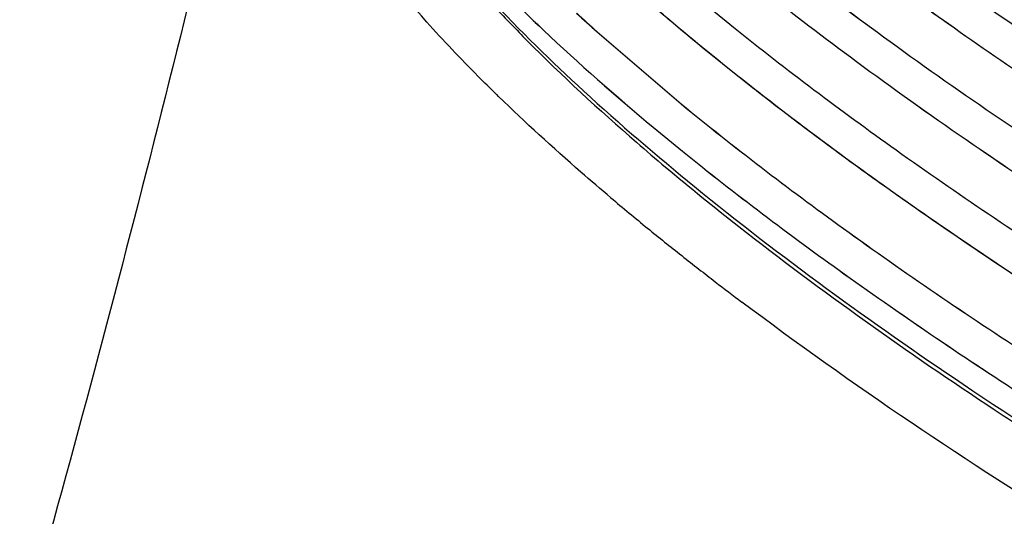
# Model space of a CAD drawing. Header units: inches. Extents: x 0 to 17, y 0 to 11.
# Tile 22 of 37: x 12.9446 to 13.0873, y 6.4468 to 6.5189. Entities that reach past the tile are written whole.
import ezdxf

# ---------------------------------------------------------------- set-up
doc = ezdxf.new("R2010")
doc.units = ezdxf.units.IN
doc.header["$LTSCALE"] = 0.935
doc.header["$MEASUREMENT"] = 0
doc.layers.get('0').update_dxf_attribs({"linetype": 'CONTINUOUS'})

msp = doc.modelspace()

# ---------------------------------------------------------------- linework, layer by layer
at = {"color": 7, "linetype": 'Continuous'}
for p, q in [((13.0283275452, 6.5171052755), (13.0398117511, 6.5072263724)), ((13.0283320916, 6.5171080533), (13.0398140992, 6.5072298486)), ((13.0140479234, 6.507721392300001), (13.0137438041, 6.5080176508)), ((13.0140479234, 6.507721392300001), (13.0138003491, 6.508004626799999))]:
    msp.add_line(p, q, dxfattribs=at)
for centre, radius, start, end in [((13.2343978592, 6.7463119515), 0.3082217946, 227.2901072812, 228.0425904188), ((13.2343699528, 6.746247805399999), 0.3081503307, 227.2909056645, 228.0387582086), ((13.294522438, 6.813350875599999), 0.4034233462, 230.2329626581, 231.0112090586), ((13.2944417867, 6.8132192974), 0.403266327, 230.2297927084, 231.0082417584), ((13.2696232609, 6.7729807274), 0.3597718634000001, 229.0899064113, 229.9745365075), ((13.2840010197, 6.793327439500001), 0.3931068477, 229.8068226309, 230.817107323), ((13.3066161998, 6.821046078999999), 0.4288807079, 230.8148097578, 231.663962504), ((13.3226512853, 6.841267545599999), 0.4546882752, 231.6595668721, 232.0580779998), ((13.3328662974, 6.8543668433), 0.471299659, 232.0578780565, 232.422898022), ((13.3461653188, 6.8716727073), 0.4931252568, 232.4244886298, 232.9878728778)]:
    msp.add_arc(centre, radius, start, end, dxfattribs=at)
for points, knots in [([(13.3657324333, 6.5141188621), (13.3445493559, 6.522446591), (13.3030949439, 6.5397692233), (13.2434788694, 6.5677935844), (13.1884144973, 6.5969253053), (13.1394931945, 6.626311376), (13.1036484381, 6.6512038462), (13.0793053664, 6.670751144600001), (13.0641387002, 6.6843489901), (13.0514101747, 6.697388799), (13.0412017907, 6.7097888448), (13.0335756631, 6.721467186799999), (13.0299881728, 6.729318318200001), (13.0287549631, 6.733073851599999)], [0, 0, 0, 0, 0.167085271, 0.3296872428, 0.4834167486, 0.6241806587, 0.7484016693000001, 0.803397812, 0.8532710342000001, 0.8978415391, 0.9370454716, 0.9709831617, 1, 1, 1, 1]), ([(13.3657552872, 6.514110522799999), (13.3445721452, 6.5224378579), (13.3031175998, 6.5397597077), (13.2435012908, 6.5677829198), (13.1884366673, 6.5969135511), (13.1395150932, 6.6262986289), (13.1036700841, 6.6511903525), (13.0793267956, 6.670737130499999), (13.0641599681, 6.6843346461), (13.0514312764, 6.6973741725), (13.041222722, 6.7097739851), (13.0335964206, 6.721452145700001), (13.0300088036, 6.7293031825), (13.0287755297, 6.73305868)], [0, 0, 0, 0, 0.1670854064, 0.3296874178, 0.4834168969, 0.6241807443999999, 0.7484016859, 0.8033977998, 0.8532710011, 0.8978414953, 0.9370454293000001, 0.9709831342, 1, 1, 1, 1]), ([(13.0254220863, 6.7322350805), (13.0260290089, 6.7285743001), (13.0284923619, 6.7207826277), (13.0348096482, 6.709124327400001), (13.0439393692, 6.6966576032), (13.0558260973, 6.6834600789), (13.0703894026, 6.6696115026), (13.094335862, 6.6495091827), (13.1302983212, 6.6238003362), (13.1800059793, 6.5933729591), (13.2365369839, 6.5631020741), (13.2981235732, 6.5339486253), (13.3410702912, 6.515959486), (13.3630481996, 6.507319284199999)], [0, 0, 0, 0, 0.0268728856, 0.05856113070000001, 0.0956905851, 0.1385100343, 0.1870307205, 0.2411120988, 0.364821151, 0.5067189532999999, 0.662935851, 0.8289804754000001, 1, 1, 1, 1]), ([(13.0254395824, 6.7322384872), (13.0260446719, 6.728578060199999), (13.0285047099, 6.720786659), (13.0348182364, 6.7091285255), (13.043944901, 6.696661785), (13.0558292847, 6.683464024), (13.0703909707, 6.6696149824), (13.0943365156, 6.6495114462), (13.1302997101, 6.6238008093), (13.1800102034, 6.5933711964), (13.2365461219, 6.5630978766), (13.2981391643, 6.533942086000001), (13.3410907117, 6.5159516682), (13.363071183, 6.5073108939)], [0, 0, 0, 0, 0.026867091, 0.0585488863, 0.0956722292, 0.1384864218, 0.1870029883, 0.2410815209, 0.3647887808, 0.5066897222, 0.6629138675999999, 0.8289686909, 1, 1, 1, 1]), ([(13.0199248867, 6.7197620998), (13.0189504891, 6.716579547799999), (13.0182712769, 6.7092828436), (13.0210372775, 6.6977812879), (13.027205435, 6.685359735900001), (13.0366878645, 6.6720135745), (13.0494124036, 6.6577975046), (13.0652845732, 6.642819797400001), (13.0841711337, 6.627210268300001), (13.1143794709, 6.6048468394), (13.1584583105, 6.5766514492), (13.2179141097, 6.5438997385), (13.2837094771, 6.512252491), (13.329907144, 6.492794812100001), (13.3536335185, 6.4834672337)], [0, 0, 0, 0, 0.0235565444, 0.050540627, 0.0827610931, 0.1211542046, 0.1660866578, 0.2175866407, 0.2754697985, 0.3394006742, 0.4834985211, 0.6453829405, 0.8195664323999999, 1, 1, 1, 1]), ([(13.0199495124, 6.7197592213), (13.0189735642, 6.716577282), (13.0182909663, 6.7092813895), (13.0210531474, 6.697779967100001), (13.0272182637, 6.6853585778), (13.036698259, 6.672012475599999), (13.0494209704, 6.657796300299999), (13.0652919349, 6.6428183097), (13.0841779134, 6.6272083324), (13.1143865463, 6.6048438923), (13.1584672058, 6.576647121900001), (13.2179266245, 6.5438938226), (13.2837270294, 6.512245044), (13.3299285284, 6.4927865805), (13.3536569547, 6.483458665)], [0, 0, 0, 0, 0.0235549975, 0.05053505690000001, 0.082750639, 0.1211390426, 0.1660674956, 0.2175644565, 0.2754456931, 0.3393757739, 0.4834752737, 0.6453651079, 0.8195567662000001, 1, 1, 1, 1]), ([(13.3610322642, 6.5022115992), (13.3399264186, 6.510508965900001), (13.2986250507, 6.5277689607), (13.2392343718, 6.5556935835), (13.1843888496, 6.584720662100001), (13.1356775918, 6.613998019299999), (13.1000006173, 6.6387964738), (13.0757858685, 6.6582673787), (13.0607100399, 6.671808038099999), (13.0480679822, 6.684790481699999), (13.037941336, 6.6971334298), (13.0303916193, 6.708755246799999), (13.0268551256, 6.7165674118), (13.0256468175, 6.720302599)], [0, 0, 0, 0, 0.1672082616, 0.329918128, 0.4837261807, 0.6245269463, 0.748733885, 0.8037024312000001, 0.8535342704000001, 0.8980506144, 0.9371894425, 0.9710550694, 1, 1, 1, 1]), ([(13.3610553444, 6.502203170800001), (13.3399494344, 6.5105001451), (13.2986479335, 6.527759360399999), (13.2392570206, 6.5556828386), (13.1844112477, 6.5847088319), (13.1356997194, 6.613985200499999), (13.100022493, 6.6387829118), (13.0758075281, 6.658253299), (13.0607315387, 6.6717936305), (13.0480893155, 6.6847757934), (13.0379624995, 6.6971185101), (13.0304126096, 6.7087401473), (13.0268759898, 6.7165522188), (13.0256676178, 6.7202873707)], [0, 0, 0, 0, 0.1672083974, 0.3299183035, 0.4837263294, 0.6245270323, 0.7487339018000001, 0.8037024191, 0.8535342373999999, 0.8980505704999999, 0.9371894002, 0.9710550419, 1, 1, 1, 1]), ([(13.0223251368, 6.7194297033), (13.0229081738, 6.715790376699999), (13.0253215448, 6.7080387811), (13.031564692, 6.6964372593), (13.0406143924, 6.6840286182), (13.0524155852, 6.670889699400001), (13.0668883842, 6.657099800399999), (13.0907058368, 6.637076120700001), (13.1264986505, 6.611464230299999), (13.1759927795, 6.581148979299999), (13.2323002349, 6.5509860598), (13.2936558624, 6.521935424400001), (13.3364455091, 6.5040107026), (13.3583440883, 6.4954016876)], [0, 0, 0, 0, 0.0268085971, 0.0584253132, 0.09548708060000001, 0.1382484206, 0.186723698, 0.2407738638, 0.3644638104, 0.506397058, 0.6626944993, 0.8288515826, 1, 1, 1, 1]), ([(13.0223429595, 6.7194331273), (13.0229241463, 6.7157941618), (13.0253341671, 6.7080428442), (13.0315735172, 6.6964414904), (13.0406201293, 6.684032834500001), (13.0524189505, 6.670893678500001), (13.0668901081, 6.657103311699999), (13.0907066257, 6.637078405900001), (13.1265001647, 6.611464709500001), (13.1759971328, 6.5811472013), (13.2323095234, 6.550981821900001), (13.2936716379, 6.5219288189), (13.3364661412, 6.5040028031), (13.3583672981, 6.495393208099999)], [0, 0, 0, 0, 0.0268027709, 0.05841297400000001, 0.0954685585, 0.1382245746, 0.1866956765, 0.2407429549, 0.3644310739, 0.506367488, 0.6626722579, 0.828839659, 1, 1, 1, 1]), ([(13.0167652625, 6.7066910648), (13.0157977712, 6.7035224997), (13.0151268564, 6.6962587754), (13.0178857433, 6.684810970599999), (13.0240297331, 6.6724475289), (13.0334716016, 6.6591640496), (13.0461395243, 6.645015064), (13.0619394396, 6.6301083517), (13.0807387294, 6.614573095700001), (13.1108056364, 6.592316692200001), (13.1546759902, 6.5642565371), (13.2138487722, 6.5316620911), (13.2793293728, 6.5001669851), (13.3253055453, 6.480802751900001), (13.3489180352, 6.4715199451)], [0, 0, 0, 0, 0.0235588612, 0.0505488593, 0.082776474, 0.1211764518, 0.1661147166, 0.2176190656, 0.2755049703, 0.3394369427, 0.4835322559, 0.645408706, 0.8195803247, 1, 1, 1, 1]), ([(13.0167901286, 6.7066881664), (13.0158210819, 6.703520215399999), (13.015146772, 6.6962573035), (13.0179018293, 6.6848096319), (13.0240427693, 6.672446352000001), (13.0334821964, 6.6591629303), (13.046148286, 6.6450138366), (13.0619469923, 6.6301068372), (13.0807456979, 6.6145711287), (13.1108129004, 6.5923137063), (13.1546850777, 6.5642521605), (13.2138614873, 6.5316561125), (13.2793471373, 6.500159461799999), (13.3253271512, 6.4807944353), (13.3489416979, 6.4715112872)], [0, 0, 0, 0, 0.023557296, 0.0505432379, 0.0827659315, 0.121161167, 0.1660954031, 0.2175967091, 0.2754806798, 0.3394118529, 0.483508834, 0.6453907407, 0.8195705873, 1, 1, 1, 1]), ([(13.3563245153, 6.4902845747), (13.3352978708, 6.498550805), (13.2941530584, 6.5157464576), (13.2349918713, 6.543568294), (13.1803670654, 6.572487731), (13.1318647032, 6.601653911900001), (13.0963521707, 6.6263566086), (13.0722608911, 6.6457502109), (13.0572709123, 6.6592337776), (13.0447092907, 6.6721593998), (13.0346573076, 6.6844462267), (13.0271759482, 6.6960129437), (13.023683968, 6.7037872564), (13.0224970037, 6.707502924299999)], [0, 0, 0, 0, 0.1673100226, 0.3301091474, 0.483982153, 0.6248133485, 0.7490085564, 0.8039542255, 0.8537517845, 0.8982232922, 0.9373082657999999, 0.9711143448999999, 1, 1, 1, 1]), ([(13.356347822, 6.4902760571), (13.3353211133, 6.4985418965), (13.2941761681, 6.5157367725), (13.2350147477, 6.5435574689), (13.1803896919, 6.572475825), (13.1318870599, 6.6016410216), (13.0963742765, 6.6263429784), (13.0722827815, 6.6457360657), (13.0572926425, 6.6592193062), (13.044730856, 6.672144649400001), (13.0346787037, 6.6844312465), (13.0271971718, 6.695997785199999), (13.0237050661, 6.703772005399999), (13.0225180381, 6.7074876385)], [0, 0, 0, 0, 0.1673101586, 0.3301093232, 0.4839823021, 0.6248134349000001, 0.7490085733, 0.8039542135, 0.8537517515, 0.8982232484, 0.9373082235, 0.9711143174, 1, 1, 1, 1]), ([(13.3516110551, 6.4783426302), (13.3306661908, 6.4865767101), (13.2896826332, 6.5037058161), (13.2307567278, 6.531421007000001), (13.1763560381, 6.560228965), (13.1280627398, 6.5892806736), (13.0927122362, 6.6138851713), (13.0687401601, 6.6332000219), (13.053831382, 6.6466262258), (13.0413444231, 6.659495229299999), (13.0313602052, 6.6717265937), (13.0239392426, 6.683239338), (13.0204852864, 6.6909767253), (13.0193160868, 6.6946736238)], [0, 0, 0, 0, 0.167389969, 0.33025921, 0.4841832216, 0.625038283, 0.7492242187, 0.8041518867, 0.8539224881, 0.8983587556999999, 0.9374014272, 0.9711607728, 1, 1, 1, 1]), ([(13.3516345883, 6.4783340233), (13.33068966, 6.4865677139), (13.2897059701, 6.5036960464), (13.2307798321, 6.5314101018), (13.1763788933, 6.5602169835), (13.1280853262, 6.589267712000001), (13.0927345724, 6.613871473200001), (13.0687622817, 6.6331858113), (13.0538533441, 6.6466116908), (13.0413662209, 6.6594804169), (13.0313818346, 6.6717115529), (13.0239607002, 6.6832241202), (13.020506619, 6.6909614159), (13.019337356, 6.694658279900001)], [0, 0, 0, 0, 0.1673901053, 0.3302593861, 0.484183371, 0.6250383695, 0.7492242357, 0.8041518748, 0.8539224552, 0.8983587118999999, 0.9374013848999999, 0.9711607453, 1, 1, 1, 1]), ([(13.0135786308, 6.693631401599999), (13.0126175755, 6.6904767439), (13.0119540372, 6.6832456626), (13.0147050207, 6.671850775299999), (13.0208244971, 6.6595445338), (13.0302258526, 6.646322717), (13.0428375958, 6.6322396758), (13.0585660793, 6.6174027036), (13.0772792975, 6.6019403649), (13.1072070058, 6.579788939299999), (13.1508724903, 6.551861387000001), (13.2097674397, 6.519421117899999), (13.2749392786, 6.488075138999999), (13.3206982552, 6.4688025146), (13.3441990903, 6.459563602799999)], [0, 0, 0, 0, 0.0235608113, 0.0505557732, 0.0827893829, 0.1211951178, 0.1661382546, 0.2176462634, 0.27553447, 0.3394673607, 0.4835605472, 0.6454303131, 0.8195919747, 1, 1, 1, 1]), ([(13.0136037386, 6.6936284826), (13.0126411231, 6.690474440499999), (13.01197418, 6.683244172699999), (13.0147213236, 6.671849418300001), (13.0208377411, 6.6595433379), (13.030236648, 6.646321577), (13.0428465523, 6.6322384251), (13.0585738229, 6.6174011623), (13.0772864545, 6.6019383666), (13.107214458, 6.5797859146), (13.1508817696, 6.551856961), (13.2097803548, 6.5194150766), (13.2749572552, 6.488067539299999), (13.3207200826, 6.4687941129), (13.3442229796, 6.4595548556)], [0, 0, 0, 0, 0.0235592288, 0.0505501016, 0.08277875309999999, 0.1211797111, 0.1661187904, 0.2176237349, 0.2755099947, 0.3394420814, 0.4835369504, 0.6454122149, 0.8195821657, 1, 1, 1, 1]), ([(13.3468933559, 6.4663896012), (13.3260330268, 6.4745904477), (13.2852157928, 6.491650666), (13.2265315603, 6.5192551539), (13.1723590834, 6.547947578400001), (13.1242758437, 6.5768812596), (13.0890857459, 6.601384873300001), (13.065229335, 6.6206192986), (13.0503977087, 6.633987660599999), (13.0379802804, 6.646800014), (13.028057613, 6.658976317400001), (13.0206898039, 6.6704359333), (13.0172679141, 6.6781371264), (13.0161131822, 6.681815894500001)], [0, 0, 0, 0, 0.1674495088, 0.3303709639, 0.4843329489, 0.6252057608, 0.7493847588, 0.8042990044, 0.8540495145, 0.8984595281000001, 0.9374706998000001, 0.9711952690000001, 1, 1, 1, 1]), ([(13.3469171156, 6.466380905), (13.3260567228, 6.4745813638), (13.2852393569, 6.491640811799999), (13.2265548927, 6.5192441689), (13.1723821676, 6.547935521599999), (13.1242986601, 6.5768682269), (13.089108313, 6.6013711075), (13.0652516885, 6.6206050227), (13.0504199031, 6.633973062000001), (13.0380023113, 6.6467851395), (13.028079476, 6.658961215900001), (13.0207114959, 6.6704206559), (13.0172894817, 6.6781217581), (13.0161346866, 6.681800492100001)], [0, 0, 0, 0, 0.1674496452, 0.3303711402, 0.4843330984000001, 0.6252058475, 0.7493847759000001, 0.8042989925, 0.8540494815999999, 0.8984594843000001, 0.9374706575, 0.9711952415, 1, 1, 1, 1]), ([(13.0103750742, 6.680580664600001), (13.009420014, 6.677439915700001), (13.0087629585, 6.6702413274), (13.0115051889, 6.658898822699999), (13.0175996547, 6.6466491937), (13.0269603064, 6.633488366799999), (13.0395159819, 6.619470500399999), (13.0551734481, 6.604702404), (13.0738013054, 6.5893120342), (13.1035912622, 6.567264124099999), (13.1470543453, 6.539467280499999), (13.205675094, 6.5071789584), (13.2705424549, 6.4759799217), (13.3160873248, 6.4567975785), (13.3394781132, 6.4476019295)], [0, 0, 0, 0, 0.0235623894, 0.0505613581, 0.0827998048, 0.1212101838, 0.1661572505, 0.2176682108, 0.2755582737, 0.3394919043, 0.4835833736, 0.645447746, 0.8196013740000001, 1, 1, 1, 1]), ([(13.0104004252, 6.680577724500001), (13.0094438, 6.6774375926), (13.0087833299, 6.6702398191), (13.0115217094, 6.6588974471), (13.0176131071, 6.6466479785), (13.0269713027, 6.633487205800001), (13.0395251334, 6.619469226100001), (13.0551813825, 6.6047008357), (13.0738086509, 6.589310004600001), (13.1035989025, 6.5672610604), (13.1470638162, 6.5394628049), (13.2056882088, 6.507172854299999), (13.2705606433, 6.4759722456), (13.3161093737, 6.456789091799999), (13.3395022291, 6.447593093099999)], [0, 0, 0, 0, 0.0235607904, 0.0505556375, 0.0827890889, 0.121194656, 0.166137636, 0.2176455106, 0.2755336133, 0.3394664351, 0.4835596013, 0.6454295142, 0.8195914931, 1, 1, 1, 1]), ([(13.3421728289, 6.454429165), (13.3214001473, 6.4625955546), (13.2807550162, 6.479584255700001), (13.2223199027, 6.507073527), (13.1683807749, 6.535645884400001), (13.1205096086, 6.5644574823), (13.0854791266, 6.5888570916), (13.061735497, 6.6080090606), (13.0469774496, 6.6213188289), (13.0346248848, 6.6340742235), (13.0247580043, 6.646195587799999), (13.0174365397, 6.6576026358), (13.014041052, 6.6652681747), (13.0128976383, 6.6689293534)], [0, 0, 0, 0, 0.1674891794, 0.3304454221, 0.484432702, 0.6253173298, 0.74949169, 0.8043969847, 0.854134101, 0.8985266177, 0.9375168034, 0.9712182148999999, 1, 1, 1, 1]), ([(13.3421968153, 6.4544203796), (13.3214240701, 6.4625863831), (13.2807788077, 6.4795743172), (13.2223434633, 6.5070624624), (13.1684040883, 6.5356337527), (13.1205326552, 6.564444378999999), (13.085501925, 6.5888432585), (13.0617580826, 6.6079947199), (13.0469998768, 6.621304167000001), (13.0346471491, 6.634059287), (13.0247801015, 6.646180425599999), (13.0174584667, 6.6575872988), (13.0140628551, 6.6652527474), (13.0129193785, 6.6689138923)], [0, 0, 0, 0, 0.167489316, 0.3304455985, 0.4844328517, 0.6253174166, 0.7494917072, 0.8043969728, 0.8541340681, 0.8985265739, 0.9375167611, 0.9712181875, 1, 1, 1, 1]), ([(13.0071650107, 6.6675365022), (13.0062155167, 6.6644097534), (13.0055640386, 6.6572437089), (13.0082965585, 6.6459533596), (13.0143653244, 6.6337600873), (13.0236848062, 6.6206599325), (13.0361841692, 6.6067068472), (13.051770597, 6.5920071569), (13.0703132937, 6.576688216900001), (13.0999661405, 6.5547429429), (13.1432281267, 6.527075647), (13.2015767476, 6.494937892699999), (13.2661421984, 6.4638844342), (13.3114748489, 6.4447915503), (13.3347565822, 6.435638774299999)], [0, 0, 0, 0, 0.0235635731, 0.050565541, 0.0828076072, 0.1212214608, 0.1661714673, 0.2176846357, 0.2755760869, 0.3395102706, 0.4836004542, 0.6454607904, 0.819608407, 1, 1, 1, 1]), ([(13.0071906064, 6.6675335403), (13.0062395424, 6.6644074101), (13.0055846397, 6.657242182), (13.0083132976, 6.6459519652), (13.014378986, 6.6337588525), (13.0236960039, 6.6206587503), (13.0361935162, 6.6067055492), (13.0517787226, 6.5920055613), (13.0703208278, 6.576686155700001), (13.099973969, 6.5547398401), (13.143237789, 6.5270711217), (13.2015900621, 6.4949317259), (13.2661605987, 6.4638766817), (13.3114971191, 6.4447829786), (13.3347809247, 6.435629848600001)], [0, 0, 0, 0, 0.0235619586, 0.0505597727, 0.0827968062, 0.1212058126, 0.1661517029, 0.2176617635, 0.2755512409, 0.3394846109, 0.4835765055, 0.6454424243, 0.8195984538, 1, 1, 1, 1]), ([(13.3374508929, 6.4424650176), (13.3167695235, 6.4505955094), (13.276303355, 6.4675096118), (13.2181263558, 6.4948784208), (13.1644271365, 6.523325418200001), (13.1167713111, 6.5520101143), (13.0819005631, 6.576301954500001), (13.0582674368, 6.595368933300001), (13.0435797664, 6.608619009), (13.0312877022, 6.621316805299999), (13.0214710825, 6.633383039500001), (13.0141893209, 6.644737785), (13.010814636, 6.6523680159), (13.0096794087, 6.6560120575)], [0, 0, 0, 0, 0.1675086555, 0.3304819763, 0.4844816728, 0.6253720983, 0.7495441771, 0.8044450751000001, 0.8541756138, 0.8985595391, 0.9375394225, 0.9712294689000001, 1, 1, 1, 1]), ([(13.3374751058, 6.442456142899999), (13.3167936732, 6.4505862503), (13.2763273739, 6.467499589), (13.2181501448, 6.494867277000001), (13.1644506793, 6.523313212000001), (13.1167945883, 6.551996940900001), (13.0819235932, 6.5762880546), (13.0582902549, 6.5953545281), (13.0436024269, 6.608604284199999), (13.0313102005, 6.6213018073), (13.0214934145, 6.633367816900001), (13.0142114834, 6.6447223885), (13.0108366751, 6.6523525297), (13.0097013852, 6.6559965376)], [0, 0, 0, 0, 0.1675087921, 0.3304821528, 0.4844818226, 0.6253721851, 0.7495441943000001, 0.8044450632, 0.8541755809, 0.8985594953, 0.9375393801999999, 0.9712294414, 1, 1, 1, 1]), ([(13.003959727, 6.6544966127), (13.0030153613, 6.6513840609), (13.0023684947, 6.644250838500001), (13.0050901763, 6.6330127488), (13.0111323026, 6.6208759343), (13.0204098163, 6.607836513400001), (13.0328522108, 6.593948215), (13.0483670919, 6.579316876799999), (13.0668242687, 6.5640692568), (13.0963397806, 6.5422263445), (13.1394007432, 6.5146881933), (13.197477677, 6.4827005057), (13.2617420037, 6.4517921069), (13.3068630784, 6.4327883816), (13.3300361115, 6.423678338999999)], [0, 0, 0, 0, 0.0235643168, 0.05056816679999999, 0.08281250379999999, 0.1212285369, 0.1661803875, 0.2176949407, 0.2755872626, 0.3395217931, 0.4836111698, 0.6454689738, 0.8196128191, 1, 1, 1, 1]), ([(13.0039855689, 6.6544936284), (13.0030396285, 6.651381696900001), (13.0023893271, 6.6442492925), (13.0051071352, 6.633011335), (13.0111461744, 6.620874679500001), (13.0204212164, 6.6078353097), (13.032861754, 6.593946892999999), (13.0483754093, 6.5793152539), (13.066831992, 6.5640671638), (13.0963477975, 6.5422232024), (13.1394105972, 6.5146836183), (13.1974911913, 6.482694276), (13.2617606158, 6.4517842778), (13.30688557, 6.4327797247), (13.3300606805, 6.423669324)], [0, 0, 0, 0, 0.023562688, 0.0505623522, 0.0828016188, 0.121212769, 0.1661604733, 0.2176718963, 0.2755622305, 0.3394959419, 0.4835870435, 0.6454504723, 0.8196027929, 1, 1, 1, 1]), ([(13.332729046, 6.4305010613), (13.3121434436, 6.438593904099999), (13.2718646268, 6.455429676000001), (13.2139568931, 6.482671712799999), (13.1605060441, 6.5109869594), (13.1130703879, 6.539538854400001), (13.0783605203, 6.563718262), (13.0548361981, 6.5826970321), (13.0402159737, 6.5958858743), (13.0279801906, 6.6085250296), (13.0182083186, 6.620535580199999), (13.0109595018, 6.6318379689), (13.0075998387, 6.6394330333), (13.0064695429, 6.643060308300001)], [0, 0, 0, 0, 0.1675066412, 0.3304781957, 0.4844766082, 0.6253664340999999, 0.7495387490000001, 0.8044401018, 0.8541713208, 0.8985561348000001, 0.9375370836, 0.9712283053, 1, 1, 1, 1]), ([(13.3327534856, 6.4304920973), (13.3121678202, 6.4385845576), (13.2718888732, 6.455419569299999), (13.2139809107, 6.4826604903), (13.1605298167, 6.5109746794), (13.113093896, 6.539525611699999), (13.0783837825, 6.5637042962), (13.0548592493, 6.582682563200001), (13.040238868, 6.5958710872), (13.0280029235, 6.608509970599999), (13.0182308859, 6.6205202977), (13.0109819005, 6.6318225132), (13.0076221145, 6.6394174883), (13.0064917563, 6.643044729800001)], [0, 0, 0, 0, 0.1675067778, 0.3304783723, 0.4844767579, 0.625366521, 0.7495387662, 0.8044400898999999, 0.8541712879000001, 0.8985560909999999, 0.9375370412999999, 0.9712282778, 1, 1, 1, 1]), ([(13.3280089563, 6.4185416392), (13.3075247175, 6.4265946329), (13.2674438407, 6.4433473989), (13.2098195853, 6.470454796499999), (13.1566281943, 6.4986303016), (13.1094195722, 6.527041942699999), (13.0748729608, 6.5511029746), (13.0514563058, 6.569989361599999), (13.0369007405, 6.5831148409), (13.0247169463, 6.5956937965), (13.0149840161, 6.6076476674), (13.0077608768, 6.618897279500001), (13.0044099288, 6.6264570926), (13.0032809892, 6.6300678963)], [0, 0, 0, 0, 0.1674804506, 0.3304290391, 0.4844107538, 0.6252927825, 0.7494681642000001, 0.8043754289, 0.8541154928, 0.8985118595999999, 0.9375066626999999, 0.9712131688, 1, 1, 1, 1]), ([(13.3280336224, 6.418532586), (13.307549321, 6.4265851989), (13.2674683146, 6.4433372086), (13.2098438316, 6.470443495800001), (13.1566521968, 6.498617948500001), (13.1094433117, 6.527028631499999), (13.0748964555, 6.5510889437), (13.0514795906, 6.56997483), (13.0369238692, 6.5830999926), (13.0247399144, 6.5956786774), (13.0150068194, 6.607632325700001), (13.0077835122, 6.618881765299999), (13.004432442, 6.626441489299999), (13.0033034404, 6.6300522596)], [0, 0, 0, 0, 0.1674805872, 0.3304292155, 0.4844109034, 0.6252928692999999, 0.7494681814, 0.804375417, 0.8541154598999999, 0.8985118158, 0.9375066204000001, 0.9712131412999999, 1, 1, 1, 1]), ([(12.9976044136, 6.6284118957), (12.9966696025, 6.625328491), (12.9960302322, 6.6182623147), (12.9987277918, 6.6071303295), (13.004714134, 6.5951081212), (13.0139050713, 6.582191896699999), (13.0262307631, 6.568434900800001), (13.0415996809, 6.553941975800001), (13.0598828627, 6.5388386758), (13.0891196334, 6.517202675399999), (13.1317733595, 6.489925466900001), (13.1893005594, 6.4582409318), (13.2529561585, 6.427625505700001), (13.297649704, 6.408801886), (13.3206031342, 6.3997781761)], [0, 0, 0, 0, 0.0235649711, 0.0505704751, 0.0828168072, 0.1212347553, 0.166188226, 0.2177039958, 0.2755970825, 0.3395319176, 0.4836205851, 0.645476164, 0.8196166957, 1, 1, 1, 1]), ([(12.9976307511, 6.6284088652), (12.9966943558, 6.625326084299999), (12.9960515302, 6.6182607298), (12.9987451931, 6.6071288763), (13.004728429, 6.595106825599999), (13.0139168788, 6.582190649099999), (13.0262407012, 6.5684335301), (13.0416083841, 6.5539402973), (13.0598909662, 6.5388365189), (13.0891280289, 6.5171994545), (13.1317835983, 6.4899207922), (13.1893144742, 6.4582345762), (13.2529751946, 6.4276175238), (13.2976726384, 6.4087930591), (13.3206281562, 6.3997689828)], [0, 0, 0, 0, 0.0235633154, 0.0505645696, 0.0828057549, 0.121218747, 0.1661680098, 0.2176806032, 0.2755716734, 0.339505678, 0.4835960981, 0.6454573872, 0.8196065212, 1, 1, 1, 1]), ([(13.3232922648, 6.4065910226), (13.3029145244, 6.4146021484), (13.263041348, 6.4312676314), (13.2057138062, 6.458233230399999), (13.1527924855, 6.4862616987), (13.1058179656, 6.514526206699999), (13.0714376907, 6.538463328), (13.0481286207, 6.557253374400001), (13.0336360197, 6.57031335), (13.0215012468, 6.5828304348), (13.0118030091, 6.5947264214), (13.0046000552, 6.6059225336), (13.0012529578, 6.6134467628), (13.0001225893, 6.6170411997)], [0, 0, 0, 0, 0.1674348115, 0.3303433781, 0.4842959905, 0.6251644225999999, 0.7493451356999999, 0.8042626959, 0.8540181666, 0.8984346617, 0.9374536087, 0.9711867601, 1, 1, 1, 1]), ([(13.3233171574, 6.4065818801), (13.3029393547, 6.4145926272), (13.2630660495, 6.4312573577), (13.2057382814, 6.458221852), (13.1528167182, 6.4862492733), (13.1058419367, 6.514512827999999), (13.0714614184, 6.538449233), (13.0481521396, 6.557238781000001), (13.0336593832, 6.5702984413), (13.0215244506, 6.5828152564), (13.011826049, 6.5947110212), (13.004622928, 6.6059069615), (13.0012757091, 6.613431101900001), (13.0001452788, 6.6170255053)], [0, 0, 0, 0, 0.1674349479, 0.3303435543, 0.4842961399, 0.6251645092, 0.7493451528, 0.804262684, 0.8540181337, 0.8984346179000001, 0.9374535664, 0.9711867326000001, 1, 1, 1, 1]), ([(12.9840977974, 6.5725397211), (12.9850130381, 6.5637888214), (12.9905555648, 6.550450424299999), (13.0017151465, 6.5343570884), (13.0130163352, 6.5213082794), (13.0267389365, 6.507889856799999), (13.0492010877, 6.488629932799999), (13.082968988, 6.464148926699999), (13.1297253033, 6.4352664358), (13.1829895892, 6.4065784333), (13.2411063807, 6.3789746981), (13.2816691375, 6.3619645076), (13.3024365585, 6.3538001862)], [0, 0, 0, 0, 0.06666852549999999, 0.1053401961, 0.1486956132, 0.1971124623, 0.250689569, 0.3727509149, 0.5126677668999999, 0.6668563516, 0.8309188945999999, 1, 1, 1, 1]), ([(12.9808173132, 6.5696465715), (12.9751587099, 6.5459988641), (12.9637754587, 6.4988297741), (12.9512380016, 6.4519474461), (12.9446194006, 6.4286635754)], [0, 0, 0, 0, 0.5011233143, 1, 1, 1, 1]), ([(13.0036222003, 6.518529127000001), (12.999448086, 6.5231746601), (12.992194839, 6.5320557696), (12.9841145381, 6.545592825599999), (12.9799127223, 6.5580795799), (12.9799833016, 6.5661534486), (12.9808179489, 6.56964637)], [0, 0, 0, 0, 0.3239413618, 0.5930802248, 0.8137238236, 1, 1, 1, 1]), ([(13.0212093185, 6.5578760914), (13.02799595, 6.5507538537), (13.0437041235, 6.536269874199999), (13.0708046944, 6.5151924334), (13.1028948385, 6.493393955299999), (13.1532907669, 6.4628778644), (13.2242259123, 6.4261980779), (13.2843791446, 6.400226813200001), (13.3158906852, 6.387838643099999)], [0, 0, 0, 0, 0.0862406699, 0.1869052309, 0.3007494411, 0.4261082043, 0.7031853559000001, 1, 1, 1, 1]), ([(13.021214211, 6.557880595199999), (13.0279998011, 6.550757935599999), (13.0437067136, 6.536273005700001), (13.0708066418, 6.515194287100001), (13.1028977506, 6.4933941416), (13.1532975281, 6.4628750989), (13.224240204, 6.426191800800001), (13.2844004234, 6.4002184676), (13.3159159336, 6.3878293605)], [0, 0, 0, 0, 0.08623060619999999, 0.1868884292, 0.300729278, 0.4260878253, 0.7031721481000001, 1, 1, 1, 1]), ([(13.3138674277, 6.3827120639), (13.2820030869, 6.395238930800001), (13.235477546, 6.4153368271), (13.1762737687, 6.4448587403), (13.135684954, 6.467158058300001), (13.0990083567, 6.4895163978), (13.0669070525, 6.5115186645), (13.0399611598, 6.5327505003), (13.0244437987, 6.547342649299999), (13.0177957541, 6.5545112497)], [0, 0, 0, 0, 0.2982049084, 0.4409333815, 0.5760994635, 0.7014323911, 0.8149119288, 0.9148472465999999, 1, 1, 1, 1]), ([(13.3138927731, 6.382702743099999), (13.2820244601, 6.395230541), (13.2354933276, 6.4153301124), (13.1762829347, 6.4448548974), (13.135690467, 6.4671562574), (13.0990115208, 6.4895165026), (13.0669093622, 6.5115204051), (13.039964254, 6.532753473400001), (13.0244482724, 6.547346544), (13.0178013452, 6.5545155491)], [0, 0, 0, 0, 0.2982183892, 0.4409516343, 0.5761202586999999, 0.7014529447, 0.8149290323, 0.9148574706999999, 1, 1, 1, 1]), ([(13.0618660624, 6.552898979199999), (13.0696778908, 6.5467375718), (13.0864833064, 6.5343337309), (13.124143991, 6.5093193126), (13.1779302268, 6.4783596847), (13.248866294, 6.443372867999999), (13.2992733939, 6.4219634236), (13.3253181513, 6.411724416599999)], [0, 0, 0, 0, 0.09956276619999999, 0.2088899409, 0.4523012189, 0.7199512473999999, 1, 1, 1, 1]), ([(13.0618671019, 6.552902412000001), (13.0696788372, 6.5467405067), (13.0864844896, 6.534335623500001), (13.1241470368, 6.509318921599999), (13.1779379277, 6.4783563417), (13.2488816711, 6.4433663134), (13.2992948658, 6.421955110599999), (13.3253429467, 6.4117153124)], [0, 0, 0, 0, 0.0995560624, 0.2088789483, 0.4522881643, 0.7199428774, 1, 1, 1, 1]), ([(13.0266386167, 6.5364436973), (13.0282645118, 6.534898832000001), (13.035218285, 6.5284502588), (13.0424607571, 6.5223166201), (13.0481004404, 6.517776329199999)], [0, 0, 0, 0, 0.2365076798, 1, 1, 1, 1]), ([(13.026641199, 6.5364489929), (13.0282669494, 6.5349039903), (13.0352203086, 6.5284547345), (13.0424625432, 6.5223205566), (13.0481021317, 6.5177798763)], [0, 0, 0, 0, 0.236502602, 1, 1, 1, 1]), ([(13.3185786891, 6.39464852), (13.292505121, 6.404898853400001), (13.2420644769, 6.4263348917), (13.1711427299, 6.461374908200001), (13.1174448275, 6.4923794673), (13.0799376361, 6.5174176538), (13.0632396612, 6.529825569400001), (13.0554910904, 6.5359871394)], [0, 0, 0, 0, 0.2805671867, 0.5485136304, 0.7917998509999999, 0.9008587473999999, 1, 1, 1, 1]), ([(13.318603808, 6.394639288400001), (13.2925268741, 6.404890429), (13.2420800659, 6.4263282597), (13.1711505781, 6.4613715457), (13.1174480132, 6.4923791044), (13.0799390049, 6.5174196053), (13.0632408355, 6.529828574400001), (13.0554923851, 6.5359906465)], [0, 0, 0, 0, 0.280575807, 0.5485270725, 0.7918111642, 0.900865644, 1, 1, 1, 1]), ([(13.3091576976, 6.3707796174), (13.2800839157, 6.3822094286), (13.2242693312, 6.4061556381), (13.1580288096, 6.439777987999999), (13.1101667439, 6.4677985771), (13.078899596, 6.488066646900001), (13.051707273, 6.507866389), (13.0354703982, 6.5214624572), (13.0281965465, 6.528177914)], [0, 0, 0, 0, 0.2896962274, 0.5628073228, 0.6882320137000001, 0.8038649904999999, 0.9081960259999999, 1, 1, 1, 1]), ([(13.3091832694, 6.3707702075), (13.2801093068, 6.3821995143), (13.2242943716, 6.4061447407), (13.1580533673, 6.4397659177), (13.1101909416, 6.4677856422), (13.0789235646, 6.488053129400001), (13.0517310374, 6.5078523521), (13.0354940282, 6.5214481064), (13.0282201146, 6.5281634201)], [0, 0, 0, 0, 0.2896967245, 0.5628079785, 0.6882326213, 0.8038654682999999, 0.9081962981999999, 1, 1, 1, 1]), ([(13.0158443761, 6.5219079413), (13.017392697, 6.5203666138), (13.0240487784, 6.513914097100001), (13.0310200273, 6.5077910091), (13.0364655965, 6.5032588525)], [0, 0, 0, 0, 0.2356878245, 1, 1, 1, 1]), ([(13.0158483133, 6.521912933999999), (13.0173964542, 6.5203714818), (13.0240519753, 6.5139183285), (13.0310228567, 6.5077947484), (13.0364682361, 6.503262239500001)], [0, 0, 0, 0, 0.2356825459, 1, 1, 1, 1]), ([(13.0135781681, 6.5206131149), (13.0150794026, 6.5190032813), (13.0216193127, 6.5122148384), (13.0285592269, 6.505818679), (13.0340180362, 6.5010874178)], [0, 0, 0, 0, 0.2335485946, 1, 1, 1, 1]), ([(13.0137438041, 6.5080176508), (13.0128396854, 6.5088998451), (13.0093829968, 6.5123226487), (13.0060292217, 6.5158502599), (13.0036222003, 6.518529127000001)], [0, 0, 0, 0, 0.259673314, 1, 1, 1, 1]), ([(13.0481004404, 6.517776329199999), (13.0557695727, 6.5116022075), (13.0723399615, 6.4991632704), (13.1096930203, 6.4740389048), (13.1633684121, 6.442903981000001), (13.2344145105, 6.4077124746), (13.2850094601, 6.3861924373), (13.3111800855, 6.375903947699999)], [0, 0, 0, 0, 0.0985066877, 0.2071611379, 0.4502580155, 0.7186509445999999, 1, 1, 1, 1]), ([(13.0481021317, 6.5177798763), (13.055771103, 6.511605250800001), (13.0723416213, 6.4991652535), (13.1096964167, 6.474038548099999), (13.1633764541, 6.4429005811), (13.2344303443, 6.4077057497), (13.2850315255, 6.386183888), (13.3112055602, 6.3758945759)], [0, 0, 0, 0, 0.0984995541, 0.2071494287, 0.4502440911, 0.7186420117, 1, 1, 1, 1]), ([(13.0303029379, 6.4930437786), (13.0288462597, 6.4942748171), (13.0233060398, 6.4990300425), (13.0179147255, 6.5039606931), (13.0140479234, 6.507721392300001)], [0, 0, 0, 0, 0.2612168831, 1, 1, 1, 1]), ([(13.0398117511, 6.5072263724), (13.0474088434, 6.5009560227), (13.0639134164, 6.4883113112), (13.1013892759, 6.4627229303), (13.1556455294, 6.4309641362), (13.2277728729, 6.395057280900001), (13.2792712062, 6.3731163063), (13.3059441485, 6.3626303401)], [0, 0, 0, 0, 0.09723894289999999, 0.2050832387, 0.4477977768, 0.7170836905, 1, 1, 1, 1]), ([(13.0398140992, 6.5072298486), (13.047410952, 6.5009590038), (13.0639155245, 6.4883132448), (13.1013929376, 6.462722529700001), (13.1556537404, 6.4309606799), (13.2277888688, 6.3950504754), (13.279293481, 6.373107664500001), (13.3059698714, 6.362620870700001)], [0, 0, 0, 0, 0.0972315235, 0.2050710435, 0.4477832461, 0.7170743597, 1, 1, 1, 1]), ([(13.0407012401, 6.499782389), (13.0483295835, 6.4936060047), (13.0648308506, 6.4811597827), (13.1020863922, 6.4560093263), (13.1557104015, 6.4248288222), (13.2267612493, 6.389577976), (13.2773906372, 6.368021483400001), (13.3035883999, 6.3577144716)], [0, 0, 0, 0, 0.0982239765, 0.2066923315, 0.4496863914, 0.7182713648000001, 1, 1, 1, 1]), ([(13.0407031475, 6.4997859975), (13.0483306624, 6.4936096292), (13.0648305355, 6.4811633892), (13.1020841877, 6.45601266), (13.155707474, 6.4248315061), (13.2267591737, 6.389579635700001), (13.2773899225, 6.3680224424), (13.3035886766, 6.357715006)], [0, 0, 0, 0, 0.0982173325, 0.2066810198, 0.4496717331, 0.7182608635, 1, 1, 1, 1]), ([(13.0382439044, 6.4974822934), (13.0417310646, 6.494552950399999), (13.0571163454, 6.4821015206), (13.0732952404, 6.470652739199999), (13.0859993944, 6.4622437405)], [0, 0, 0, 0, 0.2301375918, 1, 1, 1, 1]), ([(13.2991227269, 6.3459623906), (13.2747683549, 6.3555389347), (13.2275191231, 6.375545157), (13.1606917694, 6.408181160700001), (13.1012622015, 6.4418090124), (13.0653472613, 6.4658181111), (13.0493117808, 6.477908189)], [0, 0, 0, 0, 0.2771830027, 0.5431789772, 0.7872899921, 1, 1, 1, 1]), ([(13.0859993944, 6.4622437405), (13.08916695, 6.460147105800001), (13.1024164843, 6.4515312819), (13.1159294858, 6.443323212), (13.1263048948, 6.4372831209)], [0, 0, 0, 0, 0.2403550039, 1, 1, 1, 1])]:
    msp.add_open_spline(points, degree=3, knots=knots, dxfattribs=at)

doc.saveas('drawing.dxf')
